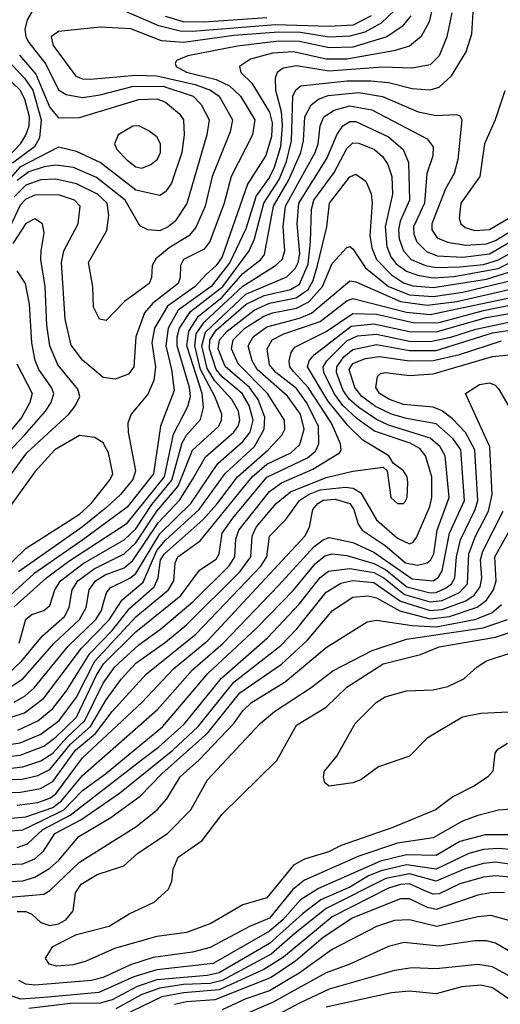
# Model space of a CAD drawing. Extents: x 997026 to 1115308, y 536381 to 619039.
# Tile 21 of 256: x 1008284 to 1009901, y 551300 to 554612. Entities that reach past the tile are written whole.
import ezdxf

# ---------------------------------------------------------------- set-up
doc = ezdxf.new("R2010")
doc.units = 0

msp = doc.modelspace()

# ---------------------------------------------------------------- linework, layer by layer
at = {"layer": '0CON20XD'}
for points in [[(1008265, 552637), (1008374.6, 552735), (1008448.9, 552791.1), (1008645, 552919.2), (1008771.1, 553075), (1008801.5, 553218.5), (1008849.3, 553310.7), (1008858.9, 553345), (1008855.8, 553375), (1008813.8, 553515), (1008813.8, 553545), (1008822.1, 553575), (1008859.1, 553630.9), (1008966.9, 553715), (1009055.7, 553835), (1009074.4, 553875.6), (1009105.1, 553995), (1009156.9, 554075), (1009181.1, 554135), (1009198.5, 554205), (1009203, 554355), (1009213.4, 554376.6), (1009230.1, 554389.9), (1009385, 554406), (1009465, 554407), (1009525, 554401), (1009605, 554380.8), (1009665, 554376), (1009695.1, 554384.8), (1009736.7, 554423.3), (1009786.1, 554503.9), (1009805.2, 554564.8), (1009816, 554745)], [(1009737.9, 554635), (1009721.2, 554555), (1009695, 554491.1), (1009665, 554460), (1009605, 554448.9), (1009505, 554452), (1009325, 554439.4), (1009215, 554456.7), (1009170.9, 554449.1), (1009150, 554435), (1009143.8, 554415), (1009144.2, 554375), (1009163.2, 554303.2), (1009167.4, 554255), (1009161.4, 554185), (1009140.1, 554115), (1009125, 554082.8), (1009079.9, 554020.1), (1009045, 553908.4), (1008990.9, 553795), (1008927.8, 553715), (1008816.7, 553635), (1008783.1, 553575), (1008775.3, 553515), (1008794.9, 553435), (1008803.8, 553365), (1008757.2, 553245), (1008733.7, 553085), (1008645, 552972.6), (1008496.9, 552863.1), (1008331.8, 552748.2), (1008229.6, 552655)], [(1009546.1, 554643.9), (1009500.1, 554599.9), (1009445, 554570.4), (1009395, 554556.3), (1009325, 554553.7), (1009229.3, 554569.3), (1009155, 554570.2), (1009005, 554559), (1008835, 554534.9), (1008761.3, 554541.3), (1008658.1, 554581.9), (1008555, 554587.3), (1008415, 554572.2), (1008389.4, 554555), (1008396.4, 554525), (1008472.3, 554422.3), (1008495, 554413.2), (1008522.5, 554412.5), (1008674.1, 554425.9), (1008745, 554423.7), (1008873.9, 554393.9), (1008925.7, 554375), (1008954.8, 554355), (1008999.4, 554275), (1008992.4, 554235), (1008931.8, 554085), (1008907.9, 553985), (1008877, 553913), (1008852.5, 553885), (1008786.7, 553845), (1008742.1, 553807.9), (1008729.2, 553785), (1008727.9, 553745), (1008720, 553725), (1008636.1, 553663.9), (1008575, 553600), (1008552.5, 553605), (1008532.5, 553645), (1008530, 553715), (1008515.5, 553795), (1008577.1, 553902.9), (1008583.5, 553955), (1008577.8, 553995), (1008545.7, 554025), (1008475, 554060.4), (1008405, 554075.6), (1008355, 554073), (1008305, 554055.8), (1008265, 554016.2)], [(1009671.4, 554648.6), (1009661.3, 554605), (1009634.6, 554555.4), (1009595, 554523.5), (1009543, 554507), (1009385, 554479.8), (1009315, 554479.4), (1009205, 554503.9), (1009135, 554499.2), (1009060.9, 554479.1), (1009023.8, 554455), (1009028.2, 554435), (1009065, 554398.6), (1009125, 554301.4), (1009133.9, 554265), (1009130.8, 554219.2), (1009111.9, 554155), (1009050.7, 554059.3), (1008965, 553814.8), (1008945, 553785.5), (1008911.3, 553755), (1008874.6, 553715), (1008781.8, 553648.2), (1008737.9, 553575), (1008728.7, 553525), (1008740.5, 553445), (1008735, 553398.6), (1008715, 553352.9), (1008659.3, 553285), (1008647.9, 553255), (1008648.6, 553225), (1008674.1, 553095), (1008664.5, 553065), (1008623.3, 553015), (1008577.2, 552972.8), (1008495, 552905.8), (1008280.2, 552755)], [(1008325, 554638.8), (1008308.8, 554611.2), (1008301.3, 554578.7), (1008304.1, 554555), (1008314.6, 554535.4), (1008372.3, 554462.3), (1008415, 554376), (1008440.8, 554360.8), (1008495, 554350.5), (1008555, 554359.3), (1008662.6, 554387.4), (1008765, 554388.6), (1008867.6, 554355), (1008895, 554326.6), (1008921, 554275), (1008914.1, 554225), (1008845.9, 553994.1), (1008806.6, 553935), (1008783.2, 553915), (1008755, 553901.6), (1008715.3, 553905.2), (1008688.6, 553918.6), (1008638.8, 554005), (1008541.9, 554081.9), (1008465, 554115.1), (1008405, 554123.2), (1008366.8, 554116.8)], [(1009466.4, 554625), (1009406.4, 554593.6), (1009325, 554588.7), (1009145, 554594.8), (1008865, 554572.4), (1008823.8, 554573.8), (1008751.6, 554591.6), (1008612.4, 554652.4)], [(1009599.5, 554625), (1009570.4, 554589.6), (1009518.7, 554555), (1009405, 554520.1), (1009325, 554517.1), (1009225, 554539.1), (1009155, 554540.3), (1009016.7, 554523.3), (1008849.6, 554490.4), (1008811.2, 554475), (1008806.8, 554465), (1008810.9, 554455), (1008845, 554435.8), (1008945, 554411), (1008989.5, 554389.5), (1009027, 554355), (1009075.2, 554275), (1009066.9, 554225), (1008995.8, 554085), (1008972, 553995), (1008923.7, 553866.3), (1008905, 553840.8), (1008834.7, 553805), (1008825.2, 553785), (1008824, 553745), (1008817.1, 553725), (1008731.8, 553658.2), (1008704.1, 553625.9), (1008674.8, 553545), (1008668.4, 553445), (1008649.9, 553420.1), (1008605, 553403.5), (1008565, 553409.1), (1008495, 553467.3), (1008457.3, 553517.3), (1008436.5, 553605), (1008424.2, 553795.8), (1008432.9, 553835), (1008480.3, 553925), (1008487.5, 553985), (1008467.9, 554005), (1008415, 554022.9), (1008335, 554022.4), (1008305, 554008.8), (1008285, 553988.3), (1008242.1, 553895)], [(1009115, 554618.5), (1008905, 554603.7), (1008835, 554605.2), (1008775, 554622.7)], [(1008175.8, 554545), (1008299.9, 554415), (1008327.6, 554375), (1008356.3, 554275), (1008350.9, 554215), (1008333.2, 554185), (1008260.2, 554129.8)], [(1008195, 554099.2), (1008286.3, 554195), (1008305, 554223.2), (1008315.3, 554255), (1008317.1, 554285), (1008301.6, 554345), (1008285.6, 554375), (1008127.3, 554525)], [(1008283.3, 554493.3), (1008338.4, 554428.4), (1008385, 554317.3), (1008415, 554282), (1008485, 554282.7), (1008685, 554344.1), (1008745, 554345.9), (1008774.6, 554335), (1008821.3, 554295), (1008834.7, 554275), (1008837.6, 554225), (1008830, 554165), (1008795, 554062.3), (1008775, 554032.9), (1008755, 554021), (1008675, 554039.3), (1008555, 554131.5), (1008475, 554168.7), (1008415, 554183.3), (1008284.2, 554115.8), (1008190, 554010)], [(1008282.2, 552515), (1008305, 552595.3), (1008325, 552611.2), (1008365.5, 552625), (1008385, 552641.2), (1008401.7, 552695), (1008421.6, 552725), (1008497.4, 552782.6), (1008635, 552862.3), (1008675, 552900), (1008728.5, 552981.5), (1008796.2, 553063.8), (1008831.1, 553188.9), (1008845.4, 553214.6), (1008892.1, 553267.9), (1008902.7, 553307.3), (1008897.7, 553355), (1008846.7, 553515), (1008852.7, 553565), (1008885.6, 553614.4), (1008965, 553679.2), (1009035, 553758.1), (1009094.8, 553805), (1009107.3, 553822.7), (1009138.2, 553985), (1009188.2, 554071.8), (1009229.9, 554165), (1009238.5, 554205), (1009242.8, 554285), (1009264.4, 554325.6), (1009289.1, 554345), (1009322.4, 554357.6), (1009425, 554367.2), (1009505, 554354.3), (1009625, 554301.9), (1009685, 554290), (1009727.9, 554292.1), (1009755, 554293.3), (1009765, 554288.6), (1009771.5, 554275), (1009757.8, 554142.2), (1009745.3, 554095), (1009716.9, 554043.1), (1009671.2, 553925), (1009670.9, 553905), (1009688.2, 553878.1), (1009723.6, 553863.6), (1009785, 553854.2), (1009855, 553858), (1009885, 553869.8), (1010179.8, 554050.2)], [(1009916.7, 554373.3), (1009883.3, 554275), (1009847.6, 554195), (1009831.6, 554085), (1009768.1, 553995), (1009762.8, 553945), (1009768, 553925), (1009783, 553913), (1009815, 553902.7), (1009865, 553906.7), (1010135, 554065.1)], [(1008245, 552412.2), (1008290.3, 552455), (1008360.6, 552539.4), (1008434.9, 552605), (1008450, 552635), (1008460, 552695), (1008479, 552725), (1008535, 552764.9), (1008635, 552815.3), (1008675, 552852.1), (1008745, 552958.5), (1008816.6, 553043.3), (1008865.6, 553164.4), (1008953.8, 553245), (1008963.5, 553265), (1008964.2, 553285), (1008940.8, 553345), (1008892.7, 553435), (1008872.7, 553515), (1008878.1, 553555), (1008904.7, 553595.3), (1009035, 553716.2), (1009145.1, 553784.9), (1009167.2, 553805), (1009176.1, 553835), (1009169.9, 553915), (1009178.2, 553985), (1009277.9, 554165), (1009287.8, 554195), (1009294.4, 554255.6), (1009307.6, 554285), (1009342, 554308), (1009395, 554322.4), (1009468.5, 554308.5), (1009655, 554211.1), (1009674.7, 554185), (1009674, 554154), (1009654, 554095), (1009645.9, 553995), (1009609.3, 553915), (1009610.3, 553890.3), (1009620.7, 553865), (1009652.7, 553832.7), (1009688.4, 553818.4), (1009775, 553813.7), (1009865, 553824.8), (1010200.6, 554019.4)], [(1008225, 552348.7), (1008295, 552395.2), (1008399.7, 552515), (1008485.1, 552595), (1008507.1, 552635), (1008517.8, 552695), (1008539.1, 552725), (1008571.7, 552745), (1008635, 552769), (1008665, 552792.6), (1008750.1, 552919.9), (1008823.2, 552996.8), (1008865.3, 553065), (1008908.7, 553141.3), (1009004.2, 553225), (1009019.3, 553245), (1009024.9, 553265), (1009019.7, 553295), (1008997.3, 553335), (1008939.1, 553399.1), (1008915, 553439), (1008896.5, 553515), (1008908.7, 553561.3), (1009045, 553688.9), (1009182.4, 553747.6), (1009211, 553775), (1009221.4, 553795), (1009226.2, 553825), (1009217, 553925), (1009222.6, 553995), (1009317.8, 554145), (1009352.5, 554227.5), (1009371.3, 554255), (1009395, 554269.7), (1009415, 554269.4), (1009525, 554218), (1009574.3, 554175), (1009591.9, 554131.9), (1009595.1, 554005), (1009564.6, 553935), (1009558.6, 553905), (1009561, 553875), (1009575.4, 553835), (1009601, 553805), (1009648.9, 553785), (1009685, 553778.6), (1009765, 553780.4), (1009845, 553789.2), (1009895, 553804.3), (1010215, 553985.9)], [(1008695, 554113.3), (1008725.2, 554124.8), (1008747.2, 554142.8), (1008757.4, 554165), (1008757.5, 554195), (1008745, 554218.2), (1008718.8, 554238.8), (1008685, 554254.6), (1008665, 554253.9), (1008615.6, 554225), (1008602.9, 554195), (1008611.3, 554175), (1008645, 554139.2), (1008675, 554117.3), (1008695, 554113.3)], [(1008265, 552317), (1008302.1, 552337.9), (1008332.8, 552365), (1008447.1, 552505), (1008539.7, 552595), (1008559.2, 552625), (1008568.6, 552658.6), (1008575.6, 552684.4), (1008588.8, 552701.2), (1008655, 552733.4), (1008675, 552749.7), (1008755, 552882.8), (1008859.4, 552985), (1008950.7, 553119.3), (1009035, 553193.6), (1009059.1, 553225), (1009069.2, 553265), (1009056.5, 553315), (1009032.7, 553355), (1008965, 553410.9), (1008944.6, 553435), (1008922.1, 553505), (1008924.1, 553535), (1008945, 553567.5), (1009045.4, 553655), (1009106.1, 553685), (1009195, 553704.4), (1009225, 553722.1), (1009255, 553790), (1009262.8, 553865), (1009266.1, 553975), (1009273.6, 554005), (1009341.6, 554098.4), (1009385, 554179.2), (1009405, 554198.1), (1009425, 554197.1), (1009478, 554175), (1009505, 554152.5), (1009522.9, 554125), (1009536.1, 554085), (1009538.3, 554025), (1009513.7, 553915), (1009519.8, 553849.8), (1009532.6, 553815), (1009550.9, 553790.9), (1009585, 553766.2), (1009622.3, 553752.3), (1009675, 553744.2), (1009745, 553748.9), (1009894.3, 553775.7), (1010025, 553840.9)], [(1008366.8, 554116.8), (1008315, 554100.8), (1008275, 554071.4)], [(1008216.2, 552253.8), (1008299.6, 552280.4), (1008365, 552330.3), (1008492.2, 552497.8), (1008585, 552593.3), (1008628.9, 552661.1), (1008699.5, 552720.5), (1008745, 552827.2), (1008775, 552861.9), (1008888.1, 552965), (1008974.8, 553085.2), (1009073.9, 553176.1), (1009106.6, 553235), (1009109.2, 553275), (1009086.7, 553335), (1009057.4, 553375), (1008975, 553445.9), (1008952, 553505), (1008956.1, 553535), (1008982, 553565), (1009072.5, 553635), (1009125, 553658.9), (1009213.7, 553676.3), (1009255, 553705.1), (1009271.9, 553735), (1009285.8, 553785), (1009317.6, 553915), (1009326.4, 553995), (1009395, 554084.1), (1009415, 554092.8), (1009448.7, 554068.7), (1009466.6, 554026.6), (1009469.8, 553995), (1009461.8, 553885), (1009468.5, 553845), (1009484.9, 553805), (1009534.5, 553754.5), (1009575, 553727.5), (1009606.9, 553716.9), (1009675, 553711.2), (1009855, 553739), (1009950.8, 553769.2)], [(1008167.3, 552965), (1008307.9, 553155), (1008448.8, 553285), (1008472.2, 553315), (1008485.9, 553345), (1008479.3, 553369.3), (1008411.8, 553451.8), (1008385.2, 553515), (1008375.4, 553585), (1008369.4, 553715), (1008354.8, 553805), (1008356.3, 553835), (1008366.6, 553895), (1008360.5, 553925), (1008335, 553941.8), (1008305, 553926.4), (1008261, 553859)], [(1008277.5, 552222.5), (1008345, 552253.3), (1008395.2, 552294.8), (1008441, 552355), (1008519.8, 552480.2), (1008595, 552557.6), (1008655, 552632.4), (1008736.4, 552705), (1008750, 552735), (1008758.1, 552795), (1008770.6, 552815), (1008900.5, 552929.5), (1008947.8, 552982.2), (1009016.6, 553075), (1009120, 553165), (1009165.7, 553215), (1009176, 553235), (1009175.2, 553265), (1009117.8, 553355), (1009018.7, 553455), (1008996.5, 553505), (1009002.5, 553535), (1009041.6, 553575), (1009105, 553614.7), (1009135, 553626.4), (1009215, 553641.3), (1009257.1, 553662.9), (1009302.7, 553715), (1009335, 553792.3), (1009385, 553845.5), (1009395, 553849.5), (1009405, 553841.5), (1009447.2, 553777.2), (1009525.2, 553715), (1009595, 553687.2), (1009675, 553681.2), (1009775, 553695.9), (1009951.2, 553738.8)], [(1008244.3, 553155), (1008300.3, 553215), (1008370.9, 553295), (1008390.2, 553325), (1008398.7, 553355), (1008391.2, 553375), (1008348.6, 553435), (1008336.1, 553466.1), (1008325.1, 553525), (1008316.4, 553655), (1008303.4, 553725), (1008275, 553767.9)], [(1008195, 552166), (1008285, 552180.1), (1008355, 552209.5), (1008416.6, 552255), (1008475, 552333.8), (1008536.5, 552455), (1008675, 552603.1), (1008784.5, 552695), (1008802.7, 552725), (1008806.6, 552785), (1008816.4, 552805), (1008891.2, 552858.8), (1009066.6, 553075), (1009115, 553117.1), (1009196.2, 553155), (1009226.8, 553183.2), (1009241.4, 553235), (1009229, 553285), (1009185, 553346.1), (1009083.4, 553435), (1009065.9, 553465), (1009052.7, 553515), (1009069.5, 553545), (1009115, 553578.7), (1009225, 553608), (1009265.6, 553625), (1009395, 553734), (1009415, 553730.7), (1009565, 553664.4), (1009655, 553651.6), (1009755, 553664.8), (1009945, 553707.7)], [(1008185, 552126.8), (1008285, 552137.8), (1008365, 552169.1), (1008405, 552199.1), (1008475, 552266.3), (1008542.3, 552407.7), (1008566, 552445), (1008675, 552553.4), (1008826.4, 552675), (1008889.1, 552760.9), (1008945, 552797.5), (1008955.2, 552815), (1008965.4, 552885), (1009000.6, 552935), (1009115, 553073.6), (1009251.8, 553138.2), (1009279, 553161), (1009290.6, 553185), (1009289.2, 553245), (1009249, 553325), (1009215, 553371.3), (1009145.8, 553425), (1009125, 553451.3), (1009116.7, 553505), (1009133.8, 553535), (1009172.7, 553555), (1009295, 553596.9), (1009385, 553666.6), (1009405, 553674.6), (1009585, 553628), (1009665, 553620.8), (1009925.9, 553675.9)], [(1008215, 552090), (1008295, 552099.6), (1008355, 552118.9), (1008395, 552145.1), (1008442.7, 552197.3), (1008503.6, 552255), (1008565, 552380.7), (1008603.6, 552435), (1008685, 552510), (1008757.8, 552562.2), (1008867.7, 552655), (1008989.2, 552775), (1009008, 552805), (1009011.4, 552865), (1009021, 552895), (1009124.3, 553025.7), (1009165, 553054.9), (1009270.1, 553099.9), (1009360.5, 553155), (1009365.7, 553165), (1009363.6, 553185), (1009333.4, 553255), (1009255, 553375.1), (1009205, 553428.6), (1009192.9, 553445), (1009190.2, 553465), (1009197.3, 553492.7), (1009209.5, 553510.5), (1009315, 553563.3), (1009405, 553624.4), (1009485, 553621.7), (1009612.8, 553592.8), (1009695, 553593.9), (1009845, 553634), (1009986.5, 553663.5)], [(1008155, 552054), (1008292.7, 552057.3), (1008345, 552070.3), (1008385, 552090.5), (1008455, 552175), (1008522.7, 552235), (1008575, 552324.8), (1008625, 552393.7), (1008675, 552447.4), (1008775, 552518.2), (1008845, 552577), (1009024.6, 552755), (1009061.1, 552805), (1009065.9, 552875), (1009079.1, 552905), (1009146.5, 552985), (1009195, 553023.9), (1009315, 553072.5), (1009405, 553094), (1009506.7, 553106.7), (1009520, 553095), (1009532.2, 553005), (1009555, 552984.4), (1009575, 552984.3), (1009580.3, 552989.7), (1009588.2, 553005), (1009590, 553055), (1009587.3, 553075), (1009575.6, 553095), (1009540.7, 553120.7), (1009526, 553145), (1009438.4, 553198.4), (1009387.5, 553247.5), (1009320.5, 553330.5), (1009252.4, 553445), (1009258.4, 553465), (1009274.9, 553485.1), (1009399.1, 553580.9), (1009475, 553589), (1009595, 553563.2), (1009685, 553562), (1009855, 553610), (1009965, 553629.2)], [(1008205, 552012.5), (1008286.3, 552013.7), (1008353.5, 552026.5), (1008395, 552049.7), (1008471.8, 552155), (1008538.9, 552211), (1008595, 552285.5), (1008709, 552411), (1008876.8, 552545), (1009095.7, 552774.3), (1009115.4, 552805), (1009125, 552875.5), (1009179.5, 552930.5), (1009225.4, 552994.6), (1009255.2, 553015), (1009295, 553031.1), (1009379.7, 553040.3), (1009406.2, 553036.2), (1009431.2, 553021.2), (1009485, 552930), (1009555, 552868), (1009595, 552849.5), (1009606.3, 552853.7), (1009619.5, 552870.5), (1009663.8, 552975), (1009670.8, 553005), (1009670.5, 553075), (1009649.7, 553145), (1009630.1, 553170.1), (1009598, 553188), (1009477.9, 553227.9), (1009419.6, 553269.6), (1009370.9, 553315), (1009341.5, 553355), (1009306.9, 553425), (1009304.9, 553445), (1009316.9, 553465), (1009385, 553532.1), (1009421.1, 553548.9), (1009485, 553554.7), (1009595, 553531.3), (1009665, 553529.5), (1009735, 553544), (1009818.4, 553571.6), (1010045, 553619.1)], [(1008275, 551969.8), (1008345, 551979.4), (1008385, 551993.6), (1008405, 552008.8), (1008495, 552129.7), (1008695, 552315.6), (1008801.1, 552429), (1008916.5, 552523.5), (1009243.8, 552875), (1009258.6, 552905), (1009270.2, 552965), (1009286.6, 552985), (1009305, 552995.6), (1009345, 552999.6), (1009394.7, 552985), (1009407.8, 552965), (1009422.8, 552915), (1009436.5, 552895), (1009513.9, 552843.9), (1009582, 552785), (1009622.9, 552777.1), (1009654.6, 552785.4), (1009667.7, 552795), (1009677.1, 552815), (1009688.2, 552895), (1009729.3, 553005), (1009715.5, 553145), (1009698.8, 553175), (1009665, 553205.1), (1009525, 553248.6), (1009485, 553267.4), (1009425, 553307.8), (1009393.6, 553335), (1009372.5, 553365), (1009349.7, 553425), (1009350.5, 553445), (1009375, 553478.7), (1009405, 553502.5), (1009485, 553519.4), (1009595, 553498.9), (1009685, 553499.8), (1009875, 553558.7), (1010145, 553599.8)], [(1008255, 551927), (1008305, 551931.4), (1008395, 551961.9), (1008424.3, 551985), (1008495, 552070), (1008748.1, 552291.9), (1008865.8, 552425), (1008968.4, 552515), (1009155, 552708.5), (1009275, 552839.8), (1009305, 552863.1), (1009325, 552870.2), (1009405, 552853.2), (1009475, 552821.4), (1009605, 552731.8), (1009675, 552725.2), (1009692.9, 552737.1), (1009705, 552758.4), (1009730.5, 552885), (1009780.1, 552995), (1009768.7, 553165), (1009742, 553202), (1009685, 553252.6), (1009585, 553270.2), (1009535, 553285.5), (1009481.1, 553311.1), (1009435.2, 553345), (1009411.2, 553375), (1009392.4, 553435), (1009405, 553455.9), (1009447.2, 553472.8), (1009495, 553479.8), (1009595, 553464.7), (1009675, 553465.6), (1009763.6, 553486.5), (1009905, 553531.9)], [(1008255, 551883.6), (1008295, 551887.7), (1008357.8, 551917.8), (1008432.3, 551955), (1008495, 552019), (1008572.1, 552075), (1008765, 552235.2), (1008917.2, 552412.8), (1009080.7, 552565), (1009205, 552693.2), (1009278.5, 552781.5), (1009310.7, 552809.3), (1009335, 552815.7), (1009385, 552809.6), (1009475, 552783.5), (1009515, 552762.4), (1009587, 552705), (1009665, 552684.8), (1009685, 552685.6), (1009718.9, 552701.1), (1009737, 552715), (1009747.9, 552735), (1009754.2, 552805), (1009767, 552863), (1009817, 552965), (1009824.9, 552995), (1009815.8, 553165), (1009784, 553224), (1009740.1, 553270.1), (1009705, 553297), (1009675, 553309.2), (1009575, 553318.2), (1009528, 553335), (1009495, 553354.4), (1009482.4, 553375), (1009488.2, 553411.8), (1009498.1, 553421.9), (1009514.8, 553425.2), (1009595, 553415.5), (1009675, 553420.5), (1009875, 553479.6), (1009965, 553488.7)], [(1008274.5, 553455), (1008325.9, 553355), (1008317.9, 553325), (1008290.8, 553275), (1008201.3, 553168.7)], [(1008275, 551827.7), (1008310.2, 551839.8), (1008361.3, 551888.7), (1008453.5, 551936.5), (1008697.2, 552125), (1008751, 552165), (1008836.9, 552243.1), (1008962.7, 552397.3), (1009117.5, 552532.5), (1009223.8, 552646.2), (1009294.6, 552735.4), (1009322.8, 552757.2), (1009395, 552766.3), (1009475, 552752.2), (1009509.2, 552735), (1009579.1, 552679.1), (1009665, 552653.9), (1009705, 552658.4), (1009764.3, 552685.7), (1009790.8, 552715), (1009795.7, 552815), (1009818, 552875), (1009861.2, 552958.8), (1009874.1, 553015), (1009865.5, 553175), (1009784.3, 553355), (1009830.8, 553385), (1009865, 553390.9), (1009883.2, 553383.2), (1009895, 553370), (1009965, 553251.8)], [(1007985, 552610.1), (1008045, 552614.6), (1008080.3, 552629.7), (1008125, 552659.7), (1008305.5, 552834.5), (1008485, 552948.8), (1008523.9, 552985), (1008587.8, 553065), (1008597.4, 553085), (1008582.4, 553155), (1008565, 553188.8), (1008536.8, 553206.8), (1008485, 553213.8), (1008401.9, 553165), (1008335, 553090.8), (1008240.2, 552959.8), (1008151.9, 552888.1), (1008035, 552814.9), (1007948.8, 552715), (1007930.6, 552665), (1007931, 552645), (1007941.8, 552625), (1007985, 552610.1)], [(1008245, 551771.1), (1008295, 551772.5), (1008335, 551789.2), (1008364, 551816), (1008401.6, 551875), (1008489.3, 551920.7), (1008619.9, 552010.1), (1008799.1, 552155), (1008884.3, 552235), (1009005, 552383.5), (1009162.5, 552507.5), (1009216.2, 552563.8), (1009315, 552686.7), (1009365, 552717), (1009405, 552726), (1009475, 552719.4), (1009565, 552656.5), (1009665, 552624.9), (1009705, 552627.8), (1009785, 552657.1), (1009813.1, 552676.9), (1009833.7, 552705), (1009839.4, 552735), (1009834, 552795), (1009842.6, 552825), (1009911.2, 552958.8)], [(1008253.6, 551713.6), (1008295, 551715.4), (1008335, 551727.9), (1008385, 551757.8), (1008415.9, 551785), (1008483.1, 551865), (1008590.8, 551929.2), (1008689.5, 552000.5), (1008762.1, 552075), (1008916.7, 552213.3), (1009025, 552348.1), (1009165, 552444.8), (1009252.1, 552525), (1009336.4, 552625), (1009405, 552669.5), (1009455, 552673.9), (1009485, 552667.2), (1009563.4, 552623.4), (1009665, 552596.9), (1009730, 552605), (1009823.5, 552636.5), (1009855, 552660), (1009878.7, 552695), (1009886.8, 552725), (1009882.9, 552805), (1009945, 552917.4)], [(1008185, 551655.6), (1008365, 551670.5), (1008385, 551682.7), (1008485, 551778.7), (1008675, 551897.1), (1008746, 551954), (1008778.7, 551991.3), (1008824.1, 552065), (1008887.5, 552122.5), (1009004.6, 552245.4), (1009035, 552287.4), (1009063.8, 552315), (1009176.8, 552385), (1009315, 552500.2), (1009453.2, 552586.8), (1009485, 552592.4), (1009604.2, 552574.2), (1009685, 552570.1), (1009815.3, 552594.7), (1009872.7, 552617.3), (1009905.2, 552645)], [(1008275, 551612.7), (1008305, 551612.4), (1008325, 551603), (1008355.4, 551575.4), (1008385, 551565.7), (1008415, 551570.5), (1008439.5, 551585), (1008463.9, 551615), (1008471.6, 551675), (1008491.2, 551705), (1008545, 551736.6), (1008634.2, 551765.8), (1008681.8, 551808.2), (1008781.8, 551875), (1008859.5, 551955), (1008915.9, 552055), (1009092.9, 552245), (1009141.3, 552285), (1009264.3, 552365.7), (1009337.8, 552422.2), (1009469.6, 552490.4), (1009585, 552529), (1009843.6, 552566.4), (1009924.8, 552595)], [(1009925, 552177.1), (1009889.2, 552155), (1009882.9, 552145), (1009875.7, 552085), (1009858.6, 552065), (1009814.7, 552035.3), (1009741.3, 551998.7), (1009683.3, 551955), (1009539.4, 551895), (1009365.4, 551834.6), (1009323.4, 551813.4), (1009242, 551788), (1009205, 551768.1), (1009115, 551658.9), (1009034.4, 551635), (1008927.6, 551572.4), (1008845, 551541.6), (1008745, 551528.9), (1008602.5, 551487.5), (1008507.1, 551445), (1008465, 551432.7), (1008408.5, 551428.5), (1008382.9, 551435), (1008371.1, 551455), (1008395, 551494.3), (1008475, 551535.2), (1008585, 551562.7), (1008652.5, 551605), (1008736, 551644), (1008785, 551687.1), (1008796.1, 551715), (1008800, 551755), (1008816.9, 551795), (1008898.2, 551851.8), (1008965, 551939.6), (1009149.6, 552120.4), (1009215, 552239.6), (1009315, 552300.3), (1009385, 552367.3), (1009506.5, 552445), (1009632.8, 552477.2), (1009695, 552502.7), (1009885, 552535.8), (1009974.9, 552565.1)], [(1009974.9, 552285.1), (1009835, 552278.7), (1009773.6, 552266.4), (1009654.6, 552195.4), (1009595, 552135.5), (1009491.1, 552098.9), (1009431.2, 552055), (1009405, 552045.6), (1009325, 552034.3), (1009310.8, 552045), (1009305.7, 552065), (1009310, 552085), (1009350.8, 552135), (1009412.9, 552245), (1009482.9, 552315), (1009514, 552335), (1009585, 552354.5), (1009675, 552357.8), (1009725, 552369.5), (1009778.6, 552395), (1009822.7, 552435), (1009855, 552455.2), (1010042.4, 552517.6)], [(1009995, 551961.3), (1009895, 551953), (1009825, 551935.6), (1009773.5, 551916.5), (1009675, 551860.5), (1009555, 551842.5), (1009425, 551798.4), (1009241.9, 551718.1), (1009203.3, 551686.7), (1009125, 551590.6), (1009057.7, 551562.3), (1008925, 551491.2), (1008865, 551475.2), (1008732.7, 551457.3), (1008657.3, 551432.7), (1008565, 551390.7), (1008525, 551380.2)], [(1009945, 551870.7), (1009849.9, 551870.1), (1009765, 551848.2), (1009685, 551800.5), (1009585, 551803.6), (1009497.8, 551782.2), (1009289.7, 551690.3), (1009228.8, 551651.2), (1009169.7, 551585), (1009125, 551546.6), (1008935, 551437.3), (1008745, 551416.5), (1008667.7, 551392.3), (1008550.1, 551339.9), (1008366.5, 551323.5), (1008288.1, 551318.1), (1008225, 551338.5)], [(1009945, 551819.4), (1009895, 551824.9), (1009845, 551821.3), (1009795, 551808.1), (1009685, 551755.3), (1009585, 551769.3), (1009500.5, 551749.5), (1009458, 551732), (1009395, 551694.4), (1009297.7, 551652.3), (1009235, 551604.9), (1009124.9, 551505.1), (1008955, 551406.6), (1008915, 551396.9), (1008745, 551382.5), (1008679.2, 551360.8), (1008595, 551315.5), (1008555, 551303.8), (1008455, 551303.1), (1008315, 551286.4)], [(1009955, 551767.9), (1009885, 551778.8), (1009845, 551774.4), (1009785, 551757.6), (1009685, 551714.9), (1009595, 551738.8), (1009516.4, 551723.6), (1009315, 551622.9), (1009210.6, 551539.4), (1009130.5, 551469.5), (1008965, 551380.7), (1008925, 551370.5), (1008835, 551366.7), (1008755, 551354.6), (1008695, 551332.9), (1008607.8, 551285)], [(1009935, 551728), (1009885, 551732.7), (1009845, 551728.5), (1009765, 551705.6), (1009695, 551672.4), (1009675, 551671), (1009655, 551678.8), (1009595, 551705.3), (1009565, 551703.8), (1009525, 551691.4), (1009335.5, 551595), (1009171, 551459), (1009105, 551417), (1008955, 551349.2), (1008835, 551339.3), (1008762.6, 551325), (1008595, 551245.1)], [(1009915, 551674.8), (1009875, 551676.5), (1009825, 551667.8), (1009685, 551619.7), (1009655.7, 551625.7), (1009595, 551655.2), (1009565.2, 551655.2), (1009405, 551591.2), (1009305.2, 551525), (1009213.1, 551446.9), (1009130, 551390), (1008940.9, 551315), (1008845, 551308.7), (1008805, 551299.3)], [(1009986.8, 551566.8), (1009868.7, 551598.7), (1009825, 551594.4), (1009687.8, 551562.2), (1009595, 551584.1), (1009545, 551581.9), (1009485, 551561.6), (1009334.9, 551485.1), (1009224.6, 551405.4), (1009125, 551346.1), (1009045, 551318.8), (1008965, 551282.1)], [(1009942.4, 551472.4), (1009885, 551506.1), (1009855, 551514), (1009815, 551513.6), (1009694.1, 551495.9), (1009578.1, 551508.1), (1009525, 551494.8), (1009395, 551435.2), (1009315, 551406.4), (1009135, 551305.9), (1009014.7, 551255.3)], [(1009965, 551377.3), (1009875, 551425.9), (1009825, 551434.8), (1009685, 551419.4), (1009605, 551423.1), (1009545, 551414), (1009325, 551350.9), (1009225, 551303.8), (1009115, 551246.4)], [(1008525, 551380.2), (1008335, 551365.1), (1008305, 551368.6), (1008280.5, 551380.5)], [(1009935, 551313.8), (1009875, 551355.5), (1009835, 551365.2), (1009771.4, 551358.6), (1009685, 551335.9), (1009595, 551344.5), (1009535, 551339.2), (1009315, 551290.9)]]:
    msp.add_lwpolyline(points, dxfattribs=at)

doc.saveas('drawing.dxf')
